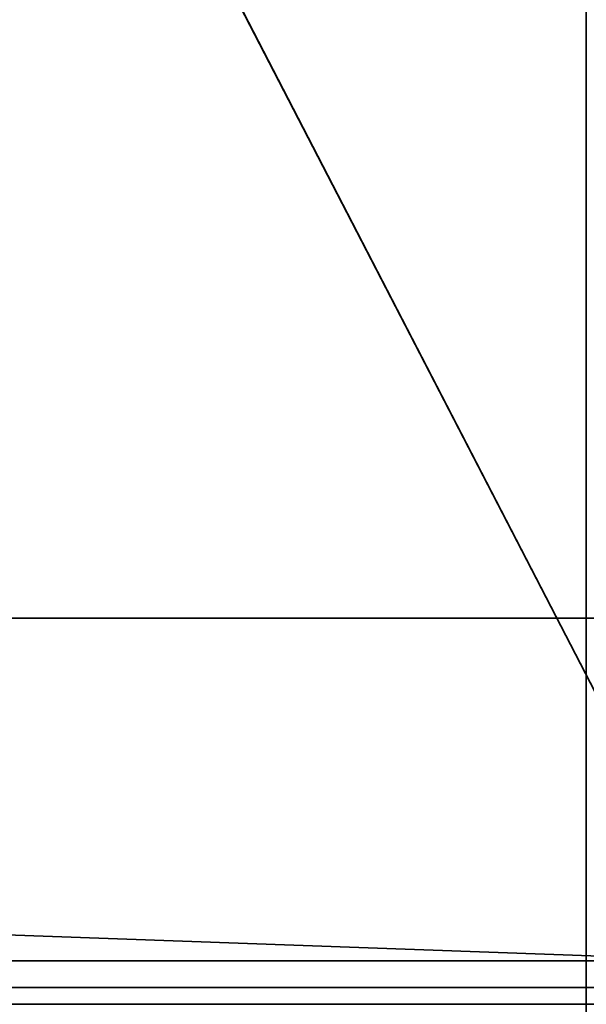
# Model space of a CAD drawing. Header units: millimetres. Extents: x -603 to 3703, y -121 to 193.
# Tile 250 of 256: x 397 to 409, y -26 to -6. Entities that reach past the tile are written whole.
import ezdxf

# ---------------------------------------------------------------- set-up
doc = ezdxf.new("R2010")
doc.units = ezdxf.units.MM
doc.layers.add('151', color=7, linetype='Continuous', true_color=0xffffff)

# ---------------------------------------------------------------- blocks, each defined once
blk = doc.blocks.new('UG_SURFACE_001')
at = {"layer": '151', "color": 252, "linetype": 'Continuous', "lineweight": 35}
for points in [[(603, -18, 2212.25), (603, 174.4, 2212.25), (-603, 174.4, 2212.25), (-603, -18, 2212.25)], [(-453, -18, 2062.25), (-453, 174.4, 2062.25), (453, 174.4, 2062.25), (453, -18, 2062.25)], [(603, -18, 2212.25), (-603, -18, 2212.25), (-453, -18, 2062.25), (453, -18, 2062.25)]]:
    blk.add_3dface(points, dxfattribs=at)
blk = doc.blocks.new('UG_SURFACE_002')
at = {"layer": '151', "color": 35, "linetype": 'Continuous', "lineweight": 35}
for points in [[(-409, -34, 2019), (409, -34, 2019), (409, 0, 2019), (-409, 0, 2019)], [(-409, -34), (-409, -2), (409, -2), (409, -34)]]:
    blk.add_3dface(points, dxfattribs=at)
blk = doc.blocks.new('UG_SURFACE_007')
at = {"layer": '151', "color": 252, "linetype": 'Continuous', "lineweight": 35}
for points in [[(-397, 4.014, -7.75), (-412, 4.014, -7.75), (-412, -24.953, -7.75), (412, -24.953, -7.75)], [(397, 4.014, -8.75), (412, 4.014, -8.75), (412, -24.953, -8.75), (-412, -24.953, -8.75)], [(397, 4.014, -7.75), (-397, 4.014, -7.75), (412, -24.953, -7.75)], [(412, -24.953, -7.75), (412, 4.014, -7.75), (397, 4.014, -7.75)], [(-412, -25.835, -7.906), (412, -25.835, -7.906), (412, -24.953, -7.75), (-412, -24.953, -7.75)], [(-412, -24.953, -8.75), (412, -24.953, -8.75), (412, -25.493, -8.845), (-412, -25.493, -8.845)], [(-412, -25.493, -8.845), (412, -25.493, -8.845), (412, -31.644, -11.084), (-412, -31.644, -11.084)], [(-412, -31.986, -10.144), (412, -31.986, -10.144), (412, -25.835, -7.906), (-412, -25.835, -7.906)]]:
    blk.add_3dface(points, dxfattribs=at)
blk = doc.blocks.new('UG_SURFACE_035')
at = {"layer": '151', "color": 252, "linetype": 'Continuous', "lineweight": 35}
for points in [[(-414.5, -29.92, 2023.75), (414.5, -29.92, 2023.75), (414.5, 14.42, 2023.75), (-414.5, 14.42, 2023.75)], [(-413, -29.92, 2022.25), (-413, 14.42, 2022.25), (413, 14.42, 2022.25), (413, -29.92, 2022.25)], [(-468, -18, 2077.25), (468, -18, 2077.25), (466.5, -18, 2075.75), (-466.5, -18, 2075.75)], [(-468, -18, 2077.25), (-468, -29.92, 2077.25), (468, -29.92, 2077.25), (468, -18, 2077.25)], [(-466.5, -18, 2075.75), (466.5, -18, 2075.75), (466.5, -29.92, 2075.75), (-466.5, -29.92, 2075.75)]]:
    blk.add_3dface(points, dxfattribs=at)

msp = doc.modelspace()

# ---------------------------------------------------------------- linework, layer by layer
at = {"layer": '151', "color": 35, "linetype": 'Continuous', "lineweight": 35}
for p, q in [((409, 0, 2019), (409, -34, 2019)), ((409, -2), (409, -34)), ((409, -18, 1866), (409, -18, 1866.75)), ((409, -18, 723.25), (409, -18, 724)), ((409, -18, 135), (409, -18, 135.75)), ((409, -18, 1877.25), (409, -18, 1878)), ((409, -18, 1289), (409, -18, 1289.75)), ((409, -18, 146.25), (409, -18, 147)), ((409, -18, 712), (409, -18, 712.75)), ((409, -18, 1300.25), (409, -18, 1301))]:
    msp.add_line(p, q, dxfattribs=at)
at = {"layer": '151', "color": 252, "linetype": 'Continuous', "lineweight": 35}
for p, q in [((603, -18, 2212.25), (-603, -18, 2212.25)), ((468, -18, 2077.25), (-468, -18, 2077.25)), ((466.5, -18, 2075.75), (-466.5, -18, 2075.75)), ((-453, -18, 2062.25), (453, -18, 2062.25)), ((412, -24.953, -7.75), (-412, -24.953, -7.75)), ((412, -24.953, -8.75), (-412, -24.953, -8.75)), ((412, -25.493, -8.845), (-412, -25.493, -8.845))]:
    msp.add_line(p, q, dxfattribs=at)
at = {"layer": '151', "color": 35, "linetype": 'Continuous', "lineweight": 35, "extrusion": (1, 0, 0)}
for centre, major_axis, start_param, end_param in [((409, -18, 1295), (0, -5.27), 1.570796, 4.712389), ((409, -18, 1872), (0, -5.27), 1.570796, 4.712389), ((409, -18, 718), (0, -5.27), 1.570796, 4.712389), ((409, -18, 141), (0, -5.27), 1.570796, 4.712389), ((409, -18, 718), (0, -6.023), 4.712389, 7.853982), ((409, -18, 1872), (0, -6.023), 4.712389, 7.853982), ((409, -18, 1295), (0, -6.023), 4.712389, 7.853982), ((409, -18, 141), (0, -6.023), 4.712389, 7.853982)]:
    msp.add_ellipse(centre, major_axis=major_axis, ratio=0.996195, start_param=start_param, end_param=end_param, dxfattribs=at)

# ---------------------------------------------------------------- block references
at = {"layer": '151', "color": 252, "linetype": 'Continuous', "lineweight": 35}
for name in ['UG_SURFACE_001', 'UG_SURFACE_007', 'UG_SURFACE_035']:
    msp.add_blockref(name, (0, 0), dxfattribs=at)
at = {"layer": '151', "color": 35, "linetype": 'Continuous', "lineweight": 35}
msp.add_blockref('UG_SURFACE_002', (0, 0), dxfattribs=at)

doc.saveas('drawing.dxf')
